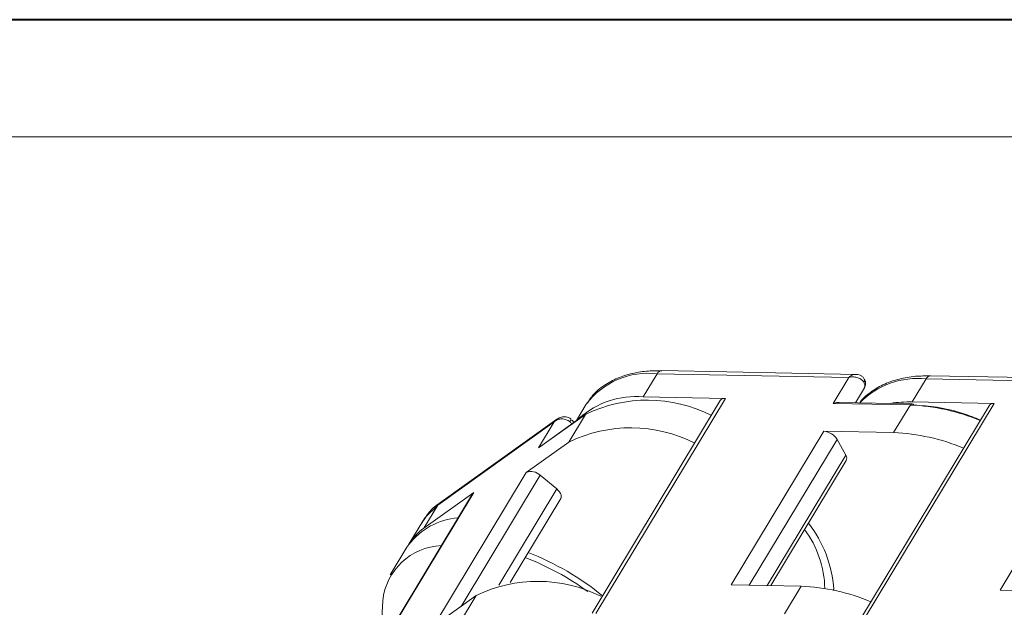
# Model space of a CAD drawing. Header units: millimetres. Extents: x 2698 to 3057, y -367 to -114.
# Tile 38 of 63: x 2862 to 2898, y -136 to -114. Entities that reach past the tile are written whole.
import ezdxf

# ---------------------------------------------------------------- set-up
doc = ezdxf.new("R2010")
doc.units = ezdxf.units.MM

msp = doc.modelspace()

# ---------------------------------------------------------------- linework, layer by layer
at = {"color": 7, "lineweight": 40}
msp.add_line((3056.356, -114.229), (2698.215, -114.229), dxfattribs=at)
at = {"color": 7, "lineweight": 13}
msp.add_line((3052.093, -118.493), (2719.533, -118.493), dxfattribs=at)
at = {"color": 7, "linetype": 'Continuous', "lineweight": 15}
for p, q in [((2884.548, -127.963), (2885.054, -127.124)), ((2885.054, -127.124), (2892.034, -127.257)), ((2892.333, -127.146), (2885.22, -127.01)), ((2892.034, -127.257), (2891.461, -128.208)), ((2894.344, -128.15), (2894.85, -127.311)), ((2894.85, -127.311), (2901.83, -127.443)), ((2902.129, -127.332), (2895.016, -127.197)), ((2892.277, -128.177), (2892.602, -127.638)), ((2882.815, -135.851), (2887.537, -128.02)), ((2887.537, -128.02), (2884.548, -127.963)), ((2882.469, -128.235), (2882.112, -128.827)), ((2887.353, -128.099), (2882.679, -135.848)), ((2891.461, -128.208), (2894.277, -128.261)), ((2894.343, -128.216), (2891.679, -128.165)), ((2897.149, -128.286), (2892.475, -136.034)), ((2892.611, -136.037), (2897.333, -128.206)), ((2894.277, -128.261), (2893.669, -129.268)), ((2897.333, -128.206), (2894.344, -128.15)), ((2880.73, -129.826), (2882.442, -128.602)), ((2882.47, -128.571), (2880.798, -129.767)), ((2882.442, -128.602), (2881.835, -129.609)), ((2882.227, -128.733), (2882.232, -128.742)), ((2877.058, -131.909), (2881.303, -128.875)), ((2881.399, -128.78), (2877.129, -131.832)), ((2881.303, -128.875), (2880.73, -129.826)), ((2891.123, -129.22), (2887.749, -134.813)), ((2893.669, -129.268), (2891.123, -129.22)), ((2900.919, -129.406), (2897.545, -134.999)), ((2881.835, -129.609), (2880.286, -130.716)), ((2888.403, -134.825), (2891.607, -129.512)), ((2891.607, -129.512), (2891.923, -130.084)), ((2891.923, -130.084), (2889.056, -134.838)), ((2889.191, -134.84), (2891.939, -130.284)), ((2880.286, -130.716), (2876.913, -136.309)), ((2877.908, -135.598), (2880.788, -130.822)), ((2880.788, -130.822), (2881.395, -131.319)), ((2878.331, -131.491), (2873.623, -139.297)), ((2873.647, -139.279), (2878.37, -131.449)), ((2878.37, -131.449), (2876.552, -132.748)), ((2878.331, -131.491), (2878.37, -131.449)), ((2881.395, -131.319), (2879.285, -134.817)), ((2876.552, -132.748), (2877.058, -131.909)), ((2879.693, -134.728), (2881.539, -131.667)), ((2876.512, -132.493), (2876.006, -133.332)), ((2876.003, -133.344), (2875.938, -133.444)), ((2875.938, -133.444), (2875.331, -134.451)), ((2887.749, -134.813), (2890.296, -134.861)), ((2890.296, -134.861), (2889.689, -135.868)), ((2876.913, -136.309), (2878.461, -135.202)), ((2878.461, -135.202), (2877.854, -136.209)), ((2891.468, -135.001), (2891.486, -134.97)), ((2897.545, -134.999), (2900.092, -135.048)), ((2875.053, -135.387), (2874.958, -137.083))]:
    msp.add_line(p, q, dxfattribs=at)
at = {"color": 7, "linetype": 'Continuous', "lineweight": 15, "flags": 128}
for points in [[(2881.873, -128.87), (2881.89, -128.839), (2881.902, -128.812), (2881.909, -128.791), (2881.909, -128.776), (2881.905, -128.769)], [(2882.442, -128.602), (2882.457, -128.582), (2882.47, -128.571)], [(2881.395, -131.319), (2881.451, -131.37), (2881.496, -131.424), (2881.53, -131.48), (2881.552, -131.536), (2881.559, -131.588), (2881.553, -131.636), (2881.539, -131.667)], [(2877.058, -131.909), (2876.597, -132.364), (2876.512, -132.493)], [(2877.058, -131.909), (2877.097, -131.859), (2877.129, -131.832)]]:
    msp.add_lwpolyline(points, dxfattribs=at)
at = {"color": 7, "linetype": 'Continuous', "lineweight": 15}
for centre, radius, start, end in [((2884.725, -129.922), 2.817, 83.2898, 143.2145), ((2885.236, -127.211), 0.201, 94.6003, 154.525), ((2894.542, -130.235), 2.941, 83.9792, 135.6534), ((2892.496, -127.366), 0.115, 321.6397, 24.918), ((2895.032, -127.397), 0.201, 94.6003, 154.525), ((2892.417, -127.552), 0.204, 335.0554, 34.0715), ((2884.283, -131.051), 3.099, 85.0974, 131.5765), ((2887.511, -128.212), 0.194, 82.0681, 144.4362), ((2884.696, -133.24), 5.156, 63.1266, 115.9187), ((2894.233, -132.644), 4.496, 88.5885, 98.7656), ((2894.349, -128.296), 0.0805, 94.6003, 154.525), ((2893.981, -135.612), 7.356, 67.2741, 87.695), ((2894.334, -128.294), 0.0789, 22.6085, 83.894), ((2897.307, -128.399), 0.194, 82.0681, 144.4362), ((2884.089, -134.247), 5.156, 63.1266, 115.9187), ((2881.502, -129.327), 0.588, 40.5651, 50.9434), ((2891.083, -129.833), 0.615, 31.5129, 86.3019), ((2893.374, -136.618), 7.356, 67.2741, 87.695), ((2891.768, -130.197), 0.192, 332.9637, 36.1632), ((2880.456, -131.15), 0.467, 44.6723, 111.4096), ((2877.986, -134.867), 2.5, 94.3011, 142.4641), ((2887.169, -135.253), 4.328, 3.7694, 38.3626), ((2877.684, -134.355), 1.965, 125.1655, 148.6406), ((2887.367, -135.04), 3.796, 1.4578, 36.3002), ((2877.296, -135.635), 2.257, 92.6519, 173.6897), ((2876.65, -143.11), 10.175, 50.9252, 68.6548), ((2876.89, -142.708), 9.5, 53.6353, 69.3451), ((2880.71, -139.82), 5.136, 63.5599, 115.969), ((2890, -142.212), 7.356, 67.2741, 87.695)]:
    msp.add_arc(centre, radius, start, end, dxfattribs=at)
msp.add_ellipse((2886.237, -132.831), major_axis=(-4.084, 4.033), ratio=0.34974, start_param=6.234374, end_param=6.284266, dxfattribs=at)
for points, knots in [([(2885.221, -127.014), (2885.034, -127.015), (2884.634, -127.017), (2884.072, -127.117), (2883.531, -127.298), (2883.054, -127.577), (2882.704, -127.876), (2882.567, -128.111), (2882.521, -128.189)], [0, 0, 0, 0, 0.159192, 0.339256, 0.522241, 0.709134, 0.902571, 1, 1, 1, 1]), ([(2892.034, -127.257), (2892.059, -127.236), (2892.106, -127.198), (2892.194, -127.154), (2892.255, -127.148), (2892.292, -127.145)], [0, 0, 0, 0, 0.313254, 0.584523, 1, 1, 1, 1]), ([(2892.586, -127.437), (2892.575, -127.42), (2892.552, -127.384), (2892.5, -127.337), (2892.435, -127.296), (2892.344, -127.257), (2892.24, -127.238), (2892.128, -127.237), (2892.067, -127.25), (2892.034, -127.257)], [0, 0, 0, 0, 0.11557, 0.23511, 0.359234, 0.48849, 0.700997, 0.839753, 1, 1, 1, 1]), ([(2892.6, -127.318), (2892.58, -127.288), (2892.541, -127.231), (2892.456, -127.178), (2892.372, -127.15), (2892.318, -127.147), (2892.292, -127.145)], [0, 0, 0, 0, 0.287591, 0.552625, 0.787947, 1, 1, 1, 1]), ([(2895.017, -127.2), (2894.83, -127.201), (2894.43, -127.203), (2893.868, -127.304), (2893.325, -127.484), (2892.854, -127.766), (2892.551, -128.004), (2892.448, -128.168), (2892.441, -128.18)], [0, 0, 0, 0, 0.17359, 0.369941, 0.569477, 0.773275, 0.984207, 1, 1, 1, 1]), ([(2892.598, -127.635), (2892.611, -127.613), (2892.646, -127.555), (2892.648, -127.443), (2892.627, -127.357), (2892.601, -127.32), (2892.6, -127.318)], [0, 0, 0, 0, 0.224789, 0.598475, 0.973373, 1, 1, 1, 1]), ([(2891.679, -128.167), (2891.675, -128.166), (2891.616, -128.158), (2891.542, -128.18), (2891.476, -128.202), (2891.462, -128.207), (2891.461, -128.208)], [0, 0, 0, 0, 0.059879, 0.789821, 0.984042, 1, 1, 1, 1]), ([(2894.407, -128.264), (2894.685, -128.283), (2895.257, -128.321), (2896.087, -128.511), (2896.619, -128.724), (2896.833, -128.81)], [0, 0, 0, 0, 0.3609847, 0.7435922, 1, 1, 1, 1]), ([(2881.905, -128.769), (2881.879, -128.751), (2881.827, -128.715), (2881.737, -128.69), (2881.648, -128.686), (2881.539, -128.704), (2881.413, -128.76), (2881.34, -128.837), (2881.303, -128.875)], [0, 0, 0, 0, 0.142118, 0.278606, 0.408208, 0.531737, 0.767488, 1, 1, 1, 1]), ([(2881.873, -128.87), (2881.853, -128.855), (2881.812, -128.825), (2881.74, -128.793), (2881.661, -128.772), (2881.562, -128.764), (2881.463, -128.781), (2881.37, -128.82), (2881.326, -128.856), (2881.303, -128.875)], [0, 0, 0, 0, 0.11557, 0.23511, 0.359234, 0.48849, 0.700997, 0.839753, 1, 1, 1, 1]), ([(2881.303, -128.875), (2881.324, -128.848), (2881.353, -128.812), (2881.391, -128.788), (2881.401, -128.782)], [0, 0, 0, 0, 0.739753, 1, 1, 1, 1]), ([(2882.013, -128.898), (2882, -128.873), (2881.984, -128.842), (2881.955, -128.819), (2881.949, -128.814)], [0, 0, 0, 0, 0.778884, 1, 1, 1, 1]), ([(2880.801, -129.771), (2880.787, -129.779), (2880.761, -129.793), (2880.741, -129.815), (2880.73, -129.825), (2880.73, -129.826)], [0, 0, 0, 0, 0.5080222, 0.9626467, 1, 1, 1, 1]), ([(2877.131, -131.834), (2877.125, -131.837), (2876.954, -131.934), (2876.719, -132.171), (2876.56, -132.444), (2876.491, -132.561)], [0, 0, 0, 0, 0.020306, 0.579091, 1, 1, 1, 1])]:
    msp.add_open_spline(points, degree=3, knots=knots, dxfattribs=at)

doc.saveas('drawing.dxf')
